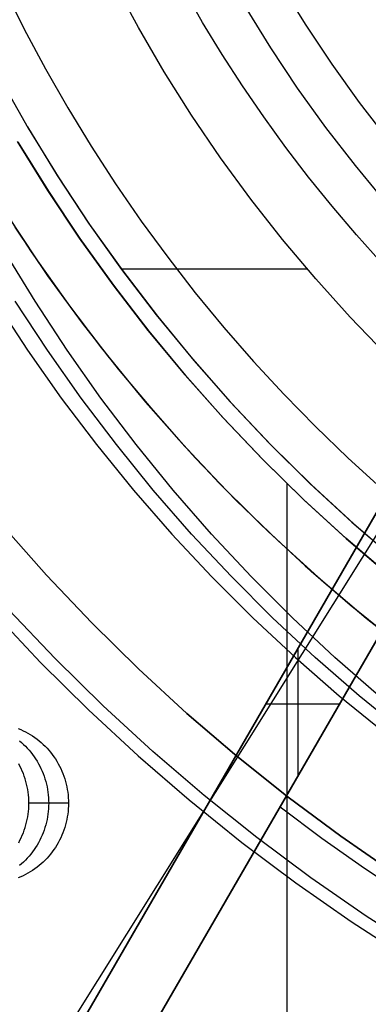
# Model space of a CAD drawing. Header units: millimetres. Extents: x 7986 to 9191, y -11326 to -10283.
# Tile 103 of 256: x 8544 to 8555, y -10719 to -10689. Entities that reach past the tile are written whole.
import ezdxf

# ---------------------------------------------------------------- set-up
doc = ezdxf.new("R2010")
doc.units = ezdxf.units.MM
doc.layers.add('BLANCO METALICO', color=7, linetype='Continuous', true_color=0xededed)
doc.layers.add('color', color=7, linetype='Continuous')
doc.layers.add('luz', color=7, linetype='Continuous')

msp = doc.modelspace()

# ---------------------------------------------------------------- linework, layer by layer
at = {"color": 7, "true_color": 0xffffff}
for p, q in [((8547.43, -10688.802, 34.059), (8546.668, -10687.386, 34.059)), ((8547.43, -10688.802, 34.059), (8546.668, -10687.386, 34.059)), ((8551.899, -10687.486, 24.474), (8552.669, -10688.735, 24.474)), ((8551.899, -10687.486, 24.474), (8552.669, -10688.735, 24.474)), ((8543.233, -10687.595, 75.023), (8543.862, -10688.856, 75.023)), ((8543.233, -10687.595, 75.023), (8543.862, -10688.856, 75.023)), ((8549.441, -10688.644, 32.648), (8548.858, -10687.623, 32.648)), ((8549.441, -10688.644, 32.648), (8548.858, -10687.623, 32.648)), ((8550.77, -10688.156, 77.059), (8551.564, -10689.443, 77.059)), ((8550.77, -10688.156, 77.059), (8551.564, -10689.443, 77.059)), ((8550.05, -10689.648, 32.648), (8549.441, -10688.644, 32.648)), ((8550.05, -10689.648, 32.648), (8549.441, -10688.644, 32.648)), ((8543.862, -10688.856, 75.023), (8544.525, -10690.098, 75.023)), ((8543.862, -10688.856, 75.023), (8544.525, -10690.098, 75.023)), ((8548.24, -10690.191, 34.059), (8547.43, -10688.802, 34.059)), ((8548.24, -10690.191, 34.059), (8547.43, -10688.802, 34.059)), ((8552.669, -10688.735, 24.474), (8553.481, -10689.957, 24.474)), ((8552.669, -10688.735, 24.474), (8553.481, -10689.957, 24.474)), ((8550.687, -10690.636, 32.648), (8550.05, -10689.648, 32.648)), ((8550.687, -10690.636, 32.648), (8550.05, -10689.648, 32.648)), ((8551.564, -10689.443, 77.059), (8552.401, -10690.703, 77.059)), ((8551.564, -10689.443, 77.059), (8552.401, -10690.703, 77.059)), ((8553.481, -10689.957, 24.474), (8554.336, -10691.15, 24.474)), ((8553.481, -10689.957, 24.474), (8554.336, -10691.15, 24.474)), ((8544.525, -10690.098, 75.023), (8545.223, -10691.321, 75.023)), ((8544.525, -10690.098, 75.023), (8545.223, -10691.321, 75.023)), ((8549.097, -10691.552, 34.059), (8548.24, -10690.191, 34.059)), ((8549.097, -10691.552, 34.059), (8548.24, -10690.191, 34.059)), ((8543.109, -10690.401, 34.059), (8543.988, -10691.957, 34.059)), ((8543.109, -10690.401, 34.059), (8543.988, -10691.957, 34.059)), ((8551.35, -10691.606, 32.648), (8550.687, -10690.636, 32.648)), ((8551.35, -10691.606, 32.648), (8550.687, -10690.636, 32.648)), ((8552.401, -10690.703, 77.059), (8553.282, -10691.933, 77.059)), ((8552.401, -10690.703, 77.059), (8553.282, -10691.933, 77.059)), ((8554.336, -10691.15, 24.474), (8555.231, -10692.313, 24.474)), ((8554.336, -10691.15, 24.474), (8555.231, -10692.313, 24.474)), ((8545.223, -10691.321, 75.023), (8545.955, -10692.524, 75.023)), ((8545.223, -10691.321, 75.023), (8545.955, -10692.524, 75.023)), ((8550.001, -10692.883, 34.059), (8549.097, -10691.552, 34.059)), ((8550.001, -10692.883, 34.059), (8549.097, -10691.552, 34.059)), ((8552.038, -10692.558, 32.648), (8551.35, -10691.606, 32.648)), ((8552.038, -10692.558, 32.648), (8551.35, -10691.606, 32.648)), ((8543.961, -10691.911, 34.059), (8544.891, -10693.436, 34.059)), ((8543.988, -10691.957, 34.059), (8544.921, -10693.482, 34.059)), ((8543.988, -10691.957, 34.059), (8544.921, -10693.482, 34.059)), ((8553.282, -10691.933, 77.059), (8554.205, -10693.131, 77.059)), ((8553.282, -10691.933, 77.059), (8554.205, -10693.131, 77.059)), ((8544.597, -10693.905, 60.059), (8543.653, -10692.374, 60.059)), ((8544.597, -10693.905, 60.059), (8543.653, -10692.374, 60.059)), ((8543.663, -10692.391, 39.059), (8544.607, -10693.921, 39.059)), ((8543.663, -10692.391, 39.059), (8544.607, -10693.921, 39.059)), ((8543.672, -10692.406, 49.559), (8544.616, -10693.935, 49.559)), ((8545.955, -10692.524, 75.023), (8546.72, -10693.706, 75.023)), ((8545.955, -10692.524, 75.023), (8546.72, -10693.706, 75.023)), ((8552.751, -10693.491, 32.648), (8552.038, -10692.558, 32.648)), ((8552.751, -10693.491, 32.648), (8552.038, -10692.558, 32.648)), ((8550.949, -10694.182, 34.059), (8550.001, -10692.883, 34.059)), ((8550.949, -10694.182, 34.059), (8550.001, -10692.883, 34.059)), ((8554.205, -10693.131, 77.059), (8555.168, -10694.298, 77.059)), ((8554.205, -10693.131, 77.059), (8555.168, -10694.298, 77.059)), ((8544.891, -10693.436, 34.059), (8545.874, -10694.928, 34.059)), ((8544.921, -10693.482, 34.059), (8545.905, -10694.974, 34.059)), ((8544.921, -10693.482, 34.059), (8545.905, -10694.974, 34.059)), ((8553.488, -10694.405, 32.648), (8552.751, -10693.491, 32.648)), ((8553.488, -10694.405, 32.648), (8552.751, -10693.491, 32.648)), ((8545.593, -10695.402, 60.059), (8544.597, -10693.905, 60.059)), ((8545.593, -10695.402, 60.059), (8544.597, -10693.905, 60.059)), ((8544.607, -10693.921, 39.059), (8545.603, -10695.417, 39.059)), ((8544.607, -10693.921, 39.059), (8545.603, -10695.417, 39.059)), ((8544.616, -10693.935, 49.559), (8545.612, -10695.431, 49.559)), ((8546.72, -10693.706, 75.023), (8547.518, -10694.865, 75.023)), ((8546.72, -10693.706, 75.023), (8547.518, -10694.865, 75.023)), ((8543.058, -10694.262, 37.555), (8544.077, -10695.827, 37.555)), ((8551.94, -10695.448, 34.059), (8550.949, -10694.182, 34.059)), ((8551.94, -10695.448, 34.059), (8550.949, -10694.182, 34.059)), ((8543.251, -10694.567, 39.059), (8544.273, -10696.115, 39.059)), ((8543.251, -10694.567, 39.059), (8544.273, -10696.115, 39.059)), ((8554.249, -10695.301, 32.648), (8553.488, -10694.405, 32.648)), ((8554.249, -10695.301, 32.648), (8553.488, -10694.405, 32.648)), ((8547.518, -10694.865, 75.023), (8548.349, -10696.001, 75.023)), ((8547.518, -10694.865, 75.023), (8548.349, -10696.001, 75.023)), ((8543.566, -10695.058, 36.051), (8544.594, -10696.578, 36.051)), ((8543.566, -10695.058, 36.051), (8544.594, -10696.578, 36.051)), ((8545.874, -10694.928, 34.059), (8546.907, -10696.384, 34.059)), ((8545.905, -10694.974, 34.059), (8546.941, -10696.43, 34.059)), ((8545.905, -10694.974, 34.059), (8546.941, -10696.43, 34.059)), ((8546.64, -10696.865, 60.059), (8545.593, -10695.402, 60.059)), ((8546.64, -10696.865, 60.059), (8545.593, -10695.402, 60.059)), ((8545.603, -10695.417, 39.059), (8546.65, -10696.878, 39.059)), ((8545.603, -10695.417, 39.059), (8546.65, -10696.878, 39.059)), ((8545.612, -10695.431, 49.559), (8546.659, -10696.891, 49.559)), ((8552.975, -10696.68, 34.059), (8551.94, -10695.448, 34.059)), ((8552.975, -10696.68, 34.059), (8551.94, -10695.448, 34.059)), ((8555.033, -10696.176, 32.648), (8554.249, -10695.301, 32.648)), ((8555.033, -10696.176, 32.648), (8554.249, -10695.301, 32.648)), ((8544.199, -10697.379, 51.017), (8543.247, -10695.811, 51.236)), ((8544.077, -10695.827, 37.555), (8545.151, -10697.356, 37.555)), ((8544.273, -10696.115, 39.059), (8545.349, -10697.627, 39.059)), ((8544.273, -10696.115, 39.059), (8545.349, -10697.627, 39.059)), ((8548.349, -10696.001, 75.023), (8549.211, -10697.113, 75.023)), ((8548.349, -10696.001, 75.023), (8549.211, -10697.113, 75.023)), ((8546.903, -10696.366, 34.059), (8552.705, -10696.366, 34.059)), ((8546.907, -10696.384, 34.059), (8547.99, -10697.804, 34.059)), ((8546.941, -10696.43, 34.059), (8548.026, -10697.85, 34.059)), ((8546.941, -10696.43, 34.059), (8548.026, -10697.85, 34.059)), ((8544.594, -10696.578, 36.051), (8545.674, -10698.063, 36.051)), ((8544.594, -10696.578, 36.051), (8545.674, -10698.063, 36.051)), ((8554.051, -10697.875, 34.059), (8552.975, -10696.68, 34.059)), ((8554.051, -10697.875, 34.059), (8552.975, -10696.68, 34.059)), ((8547.736, -10698.29, 60.059), (8546.64, -10696.865, 60.059)), ((8547.736, -10698.29, 60.059), (8546.64, -10696.865, 60.059)), ((8546.65, -10696.878, 39.059), (8547.747, -10698.303, 39.059)), ((8546.65, -10696.878, 39.059), (8547.747, -10698.303, 39.059)), ((8546.659, -10696.891, 49.559), (8547.756, -10698.315, 49.559)), ((8545.151, -10697.356, 37.555), (8546.277, -10698.846, 37.555)), ((8549.211, -10697.113, 75.023), (8550.106, -10698.2, 75.023)), ((8549.211, -10697.113, 75.023), (8550.106, -10698.2, 75.023)), ((8542.962, -10697.379, 45.658), (8543.966, -10698.913, 45.426)), ((8544.585, -10698.913, 48.105), (8543.581, -10697.379, 48.337)), ((8545.204, -10698.913, 50.785), (8544.199, -10697.379, 51.017)), ((8545.349, -10697.627, 39.059), (8546.477, -10699.1, 39.059)), ((8545.349, -10697.627, 39.059), (8546.477, -10699.1, 39.059)), ((8547.99, -10697.804, 34.059), (8549.121, -10699.186, 34.059)), ((8548.026, -10697.85, 34.059), (8549.16, -10699.231, 34.059)), ((8548.026, -10697.85, 34.059), (8549.16, -10699.231, 34.059)), ((8555.168, -10699.033, 34.059), (8554.051, -10697.875, 34.059)), ((8555.168, -10699.033, 34.059), (8554.051, -10697.875, 34.059)), ((8545.674, -10698.063, 36.051), (8546.803, -10699.509, 36.051)), ((8545.674, -10698.063, 36.051), (8546.803, -10699.509, 36.051)), ((8550.106, -10698.2, 75.023), (8551.03, -10699.26, 75.023)), ((8550.106, -10698.2, 75.023), (8551.03, -10699.26, 75.023)), ((8548.882, -10699.676, 60.059), (8547.736, -10698.29, 60.059)), ((8548.882, -10699.676, 60.059), (8547.736, -10698.29, 60.059)), ((8547.747, -10698.303, 39.059), (8548.892, -10699.688, 39.059)), ((8547.747, -10698.303, 39.059), (8548.892, -10699.688, 39.059)), ((8547.756, -10698.315, 49.559), (8548.902, -10699.699, 49.559)), ((8546.277, -10698.846, 37.555), (8547.454, -10700.297, 37.555)), ((8543.966, -10698.913, 45.426), (8545.021, -10700.41, 45.182)), ((8545.64, -10700.41, 47.862), (8544.585, -10698.913, 48.105)), ((8546.258, -10700.41, 50.541), (8545.204, -10698.913, 50.785)), ((8546.477, -10699.1, 39.059), (8547.654, -10700.534, 39.059)), ((8546.477, -10699.1, 39.059), (8547.654, -10700.534, 39.059)), ((8549.121, -10699.186, 34.059), (8550.3, -10700.527, 34.059)), ((8546.803, -10699.509, 36.051), (8547.982, -10700.916, 36.051)), ((8546.803, -10699.509, 36.051), (8547.982, -10700.916, 36.051)), ((8549.16, -10699.231, 34.059), (8550.341, -10700.573, 34.059)), ((8549.16, -10699.231, 34.059), (8550.341, -10700.573, 34.059)), ((8551.03, -10699.26, 75.023), (8551.985, -10700.294, 75.023)), ((8551.03, -10699.26, 75.023), (8551.985, -10700.294, 75.023)), ((8550.074, -10701.022, 60.059), (8548.882, -10699.676, 60.059)), ((8550.074, -10701.022, 60.059), (8548.882, -10699.676, 60.059)), ((8548.892, -10699.688, 39.059), (8550.085, -10701.033, 39.059)), ((8548.892, -10699.688, 39.059), (8550.085, -10701.033, 39.059)), ((8548.902, -10699.699, 49.559), (8550.094, -10701.044, 49.559)), ((8545.021, -10700.41, 45.182), (8546.125, -10701.869, 44.927)), ((8546.744, -10701.869, 47.607), (8545.64, -10700.41, 47.862)), ((8547.363, -10701.869, 50.286), (8546.258, -10700.41, 50.541)), ((8547.454, -10700.297, 37.555), (8548.681, -10701.705, 37.555)), ((8551.985, -10700.294, 75.023), (8552.968, -10701.301, 75.023)), ((8551.985, -10700.294, 75.023), (8552.968, -10701.301, 75.023)), ((8547.654, -10700.534, 39.059), (8548.881, -10701.926, 39.059)), ((8547.654, -10700.534, 39.059), (8548.881, -10701.926, 39.059)), ((8550.3, -10700.527, 34.059), (8551.524, -10701.827, 34.059)), ((8550.341, -10700.573, 34.059), (8551.568, -10701.872, 34.059)), ((8550.341, -10700.573, 34.059), (8551.568, -10701.872, 34.059)), ((8547.982, -10700.916, 36.051), (8549.208, -10702.282, 36.051)), ((8547.982, -10700.916, 36.051), (8549.208, -10702.282, 36.051)), ((8551.312, -10702.326, 60.059), (8550.074, -10701.022, 60.059)), ((8551.312, -10702.326, 60.059), (8550.074, -10701.022, 60.059)), ((8550.085, -10701.033, 39.059), (8551.323, -10702.337, 39.059)), ((8550.085, -10701.033, 39.059), (8551.323, -10702.337, 39.059)), ((8550.094, -10701.044, 49.559), (8551.332, -10702.346, 49.559)), ((8552.968, -10701.301, 75.023), (8553.979, -10702.28, 75.023)), ((8552.968, -10701.301, 75.023), (8553.979, -10702.28, 75.023)), ((8546.125, -10701.869, 44.927), (8547.278, -10703.289, 44.661)), ((8547.896, -10703.289, 47.341), (8546.744, -10701.869, 47.607)), ((8548.515, -10703.289, 50.02), (8547.363, -10701.869, 50.286)), ((8548.681, -10701.705, 37.555), (8549.956, -10703.07, 37.555)), ((8548.881, -10701.926, 39.059), (8550.155, -10703.275, 39.059)), ((8548.881, -10701.926, 39.059), (8550.155, -10703.275, 39.059)), ((8551.524, -10701.827, 34.059), (8552.793, -10703.084, 34.059)), ((8551.568, -10701.872, 34.059), (8552.84, -10703.129, 34.059)), ((8551.568, -10701.872, 34.059), (8552.84, -10703.129, 34.059)), ((8549.208, -10702.282, 36.051), (8550.48, -10703.605, 36.051)), ((8549.208, -10702.282, 36.051), (8550.48, -10703.605, 36.051)), ((8553.979, -10702.28, 75.023), (8555.018, -10703.231, 75.023)), ((8553.979, -10702.28, 75.023), (8555.018, -10703.231, 75.023)), ((8552.595, -10703.587, 60.059), (8551.312, -10702.326, 60.059)), ((8552.595, -10703.587, 60.059), (8551.312, -10702.326, 60.059)), ((8551.323, -10702.337, 39.059), (8552.605, -10703.596, 39.059)), ((8551.323, -10702.337, 39.059), (8552.605, -10703.596, 39.059)), ((8551.332, -10702.346, 49.559), (8552.614, -10703.605, 49.559)), ((8549.956, -10703.07, 37.555), (8551.278, -10704.39, 37.555)), ((8552.069, -10703.081, 60.059), (8552.069, -10726.683, 60.059)), ((8552.793, -10703.084, 34.059), (8554.104, -10704.296, 34.059)), ((8552.84, -10703.129, 34.059), (8554.154, -10704.34, 34.059)), ((8552.84, -10703.129, 34.059), (8554.154, -10704.34, 34.059)), ((8547.278, -10703.289, 44.661), (8548.477, -10704.667, 44.384)), ((8549.096, -10704.667, 47.064), (8547.896, -10703.289, 47.341)), ((8549.714, -10704.667, 49.743), (8548.515, -10703.289, 50.02)), ((8550.155, -10703.275, 39.059), (8551.476, -10704.579, 39.059)), ((8550.155, -10703.275, 39.059), (8551.476, -10704.579, 39.059)), ((8550.48, -10703.605, 36.051), (8551.797, -10704.884, 36.051)), ((8550.48, -10703.605, 36.051), (8551.797, -10704.884, 36.051)), ((8553.92, -10704.802, 60.059), (8552.595, -10703.587, 60.059)), ((8553.92, -10704.802, 60.059), (8552.595, -10703.587, 60.059)), ((8552.605, -10703.596, 39.059), (8553.93, -10704.811, 39.059)), ((8552.605, -10703.596, 39.059), (8553.93, -10704.811, 39.059)), ((8552.614, -10703.605, 49.559), (8553.939, -10704.819, 49.559)), ((8551.278, -10704.39, 37.555), (8552.645, -10705.663, 37.555)), ((8554.104, -10704.296, 34.059), (8555.457, -10705.462, 34.059)), ((8554.154, -10704.34, 34.059), (8555.509, -10705.505, 34.059)), ((8554.154, -10704.34, 34.059), (8555.509, -10705.505, 34.059)), ((8548.477, -10704.667, 44.384), (8549.722, -10706.002, 44.097)), ((8550.34, -10706.002, 46.777), (8549.096, -10704.667, 47.064)), ((8550.959, -10706.002, 49.456), (8549.714, -10704.667, 49.743)), ((8551.476, -10704.579, 39.059), (8552.84, -10705.837, 39.059)), ((8551.476, -10704.579, 39.059), (8552.84, -10705.837, 39.059)), ((8551.797, -10704.884, 36.051), (8553.157, -10706.117, 36.051)), ((8551.797, -10704.884, 36.051), (8553.157, -10706.117, 36.051)), ((8555.287, -10705.971, 60.059), (8553.92, -10704.802, 60.059)), ((8555.287, -10705.971, 60.059), (8553.92, -10704.802, 60.059)), ((8553.93, -10704.811, 39.059), (8555.296, -10705.979, 39.059)), ((8553.93, -10704.811, 39.059), (8555.296, -10705.979, 39.059)), ((8553.939, -10704.819, 49.559), (8555.305, -10705.987, 49.559)), ((8552.645, -10705.663, 37.555), (8554.056, -10706.887, 37.555)), ((8552.84, -10705.837, 39.059), (8554.247, -10707.046, 39.059)), ((8552.84, -10705.837, 39.059), (8554.247, -10707.046, 39.059)), ((8549.722, -10706.002, 44.097), (8551.01, -10707.292, 43.799)), ((8551.629, -10707.292, 46.479), (8550.34, -10706.002, 46.777)), ((8552.248, -10707.292, 49.159), (8550.959, -10706.002, 49.456)), ((8553.157, -10706.117, 36.051), (8554.558, -10707.302, 36.051)), ((8553.157, -10706.117, 36.051), (8554.558, -10707.302, 36.051)), ((8554.056, -10706.887, 37.555), (8555.509, -10708.061, 37.555)), ((8554.247, -10707.046, 39.059), (8555.696, -10708.206, 39.059)), ((8554.247, -10707.046, 39.059), (8555.696, -10708.206, 39.059)), ((8551.01, -10707.292, 43.799), (8552.341, -10708.536, 43.492)), ((8552.96, -10708.536, 46.172), (8551.629, -10707.292, 46.479)), ((8553.579, -10708.536, 48.851), (8552.248, -10707.292, 49.159)), ((8554.558, -10707.302, 36.051), (8555.999, -10708.439, 36.051)), ((8554.558, -10707.302, 36.051), (8555.999, -10708.439, 36.051)), ((8552.341, -10708.536, 43.492), (8553.713, -10709.732, 43.175)), ((8554.332, -10709.732, 45.855), (8552.96, -10708.536, 46.172)), ((8554.951, -10709.732, 48.535), (8553.579, -10708.536, 48.851)), ((8553.713, -10709.732, 43.175), (8555.124, -10710.879, 42.85)), ((8555.743, -10710.879, 45.529), (8554.332, -10709.732, 45.855)), ((8543.673, -10710.759, 51.138), (8543.751, -10710.791, 51.12)), ((8543.751, -10710.791, 51.12), (8543.828, -10710.826, 51.102)), ((8543.828, -10710.826, 51.102), (8543.903, -10710.863, 51.085)), ((8543.903, -10710.863, 51.085), (8543.978, -10710.903, 51.068)), ((8543.978, -10710.903, 51.068), (8544.051, -10710.946, 51.051)), ((8543.709, -10711.142, 48.307), (8543.774, -10711.197, 48.293)), ((8543.774, -10711.197, 48.293), (8543.837, -10711.254, 48.278)), ((8544.051, -10710.946, 51.051), (8544.123, -10710.991, 51.034)), ((8544.123, -10710.991, 51.034), (8544.193, -10711.039, 51.018)), ((8544.193, -10711.039, 51.018), (8544.261, -10711.089, 51.002)), ((8544.261, -10711.089, 51.002), (8544.328, -10711.142, 50.987)), ((8544.328, -10711.142, 50.987), (8544.392, -10711.197, 50.972)), ((8544.392, -10711.197, 50.972), (8544.455, -10711.254, 50.958)), ((8543.837, -10711.254, 48.278), (8543.898, -10711.313, 48.264)), ((8543.898, -10711.313, 48.264), (8543.957, -10711.375, 48.25)), ((8543.957, -10711.375, 48.25), (8544.014, -10711.439, 48.237)), ((8544.014, -10711.439, 48.237), (8544.068, -10711.504, 48.225)), ((8544.068, -10711.504, 48.225), (8544.121, -10711.572, 48.212)), ((8544.455, -10711.254, 50.958), (8544.516, -10711.313, 50.943)), ((8544.516, -10711.313, 50.943), (8544.575, -10711.375, 50.93)), ((8544.575, -10711.375, 50.93), (8544.632, -10711.439, 50.917)), ((8544.632, -10711.439, 50.917), (8544.687, -10711.504, 50.904)), ((8544.687, -10711.504, 50.904), (8544.739, -10711.572, 50.892)), ((8544.121, -10711.572, 48.212), (8544.171, -10711.641, 48.201)), ((8544.171, -10711.641, 48.201), (8544.219, -10711.712, 48.19)), ((8544.219, -10711.712, 48.19), (8544.264, -10711.785, 48.179)), ((8544.264, -10711.785, 48.179), (8544.307, -10711.859, 48.169)), ((8544.739, -10711.572, 50.892), (8544.789, -10711.641, 50.88)), ((8544.789, -10711.641, 50.88), (8544.837, -10711.712, 50.869)), ((8544.837, -10711.712, 50.869), (8544.883, -10711.785, 50.859)), ((8544.883, -10711.785, 50.859), (8544.925, -10711.859, 50.849)), ((8543.729, -10711.935, 45.481), (8543.688, -10711.859, 45.49)), ((8543.766, -10712.012, 45.472), (8543.729, -10711.935, 45.481)), ((8543.801, -10712.09, 45.464), (8543.766, -10712.012, 45.472)), ((8543.834, -10712.17, 45.456), (8543.801, -10712.09, 45.464)), ((8544.307, -10711.859, 48.169), (8544.347, -10711.935, 48.16)), ((8544.347, -10711.935, 48.16), (8544.385, -10712.012, 48.151)), ((8544.385, -10712.012, 48.151), (8544.42, -10712.09, 48.143)), ((8544.42, -10712.09, 48.143), (8544.453, -10712.17, 48.136)), ((8544.925, -10711.859, 50.849), (8544.966, -10711.935, 50.84)), ((8544.966, -10711.935, 50.84), (8545.004, -10712.012, 50.831)), ((8545.004, -10712.012, 50.831), (8545.039, -10712.09, 50.823)), ((8545.039, -10712.09, 50.823), (8545.071, -10712.17, 50.815)), ((8543.864, -10712.25, 45.449), (8543.834, -10712.17, 45.456)), ((8543.891, -10712.332, 45.443), (8543.864, -10712.25, 45.449)), ((8543.915, -10712.415, 45.438), (8543.891, -10712.332, 45.443)), ((8543.937, -10712.498, 45.433), (8543.915, -10712.415, 45.438)), ((8544.453, -10712.17, 48.136), (8544.482, -10712.25, 48.129)), ((8544.482, -10712.25, 48.129), (8544.51, -10712.332, 48.123)), ((8544.51, -10712.332, 48.123), (8544.534, -10712.415, 48.117)), ((8544.534, -10712.415, 48.117), (8544.555, -10712.498, 48.112)), ((8545.071, -10712.17, 50.815), (8545.101, -10712.25, 50.808)), ((8545.101, -10712.25, 50.808), (8545.128, -10712.332, 50.802)), ((8545.128, -10712.332, 50.802), (8545.152, -10712.415, 50.797)), ((8545.152, -10712.415, 50.797), (8545.174, -10712.498, 50.792)), ((8543.955, -10712.582, 45.428), (8543.937, -10712.498, 45.433)), ((8543.971, -10712.667, 45.425), (8543.955, -10712.582, 45.428)), ((8543.984, -10712.752, 45.422), (8543.971, -10712.667, 45.425)), ((8543.994, -10712.838, 45.419), (8543.984, -10712.752, 45.422)), ((8544.555, -10712.498, 48.112), (8544.574, -10712.582, 48.108)), ((8544.574, -10712.582, 48.108), (8544.59, -10712.667, 48.104)), ((8544.59, -10712.667, 48.104), (8544.603, -10712.752, 48.101)), ((8544.603, -10712.752, 48.101), (8544.613, -10712.838, 48.099)), ((8545.174, -10712.498, 50.792), (8545.193, -10712.582, 50.787)), ((8545.193, -10712.582, 50.787), (8545.209, -10712.667, 50.784)), ((8545.209, -10712.667, 50.784), (8545.222, -10712.752, 50.781)), ((8545.222, -10712.752, 50.781), (8545.232, -10712.838, 50.778)), ((8544.002, -10712.924, 45.418), (8543.994, -10712.838, 45.419)), ((8544.006, -10713.01, 45.417), (8544.002, -10712.924, 45.418)), ((8544.008, -10713.096, 45.416), (8544.006, -10713.01, 45.417)), ((8544.613, -10712.838, 48.099), (8544.62, -10712.924, 48.097)), ((8544.62, -10712.924, 48.097), (8544.625, -10713.01, 48.096)), ((8544.625, -10713.01, 48.096), (8544.626, -10713.096, 48.096)), ((8545.232, -10712.838, 50.778), (8545.239, -10712.924, 50.777)), ((8545.239, -10712.924, 50.777), (8545.243, -10713.01, 50.776)), ((8545.243, -10713.01, 50.776), (8545.245, -10713.096, 50.775)), ((8543.984, -10713.441, 45.422), (8543.994, -10713.355, 45.419)), ((8543.994, -10713.355, 45.419), (8544.002, -10713.269, 45.418)), ((8544.002, -10713.269, 45.418), (8544.006, -10713.183, 45.417)), ((8544.006, -10713.183, 45.417), (8544.008, -10713.096, 45.416)), ((8545.245, -10713.096, 50.775), (8544.008, -10713.096, 45.416)), ((8545.245, -10713.096, 50.775), (8544.008, -10713.096, 45.416)), ((8544.613, -10713.355, 48.099), (8544.603, -10713.441, 48.101)), ((8544.62, -10713.269, 48.097), (8544.613, -10713.355, 48.099)), ((8544.625, -10713.183, 48.096), (8544.62, -10713.269, 48.097)), ((8544.626, -10713.096, 48.096), (8544.625, -10713.183, 48.096)), ((8545.232, -10713.355, 50.778), (8545.222, -10713.441, 50.781)), ((8545.239, -10713.269, 50.777), (8545.232, -10713.355, 50.778)), ((8545.243, -10713.183, 50.776), (8545.239, -10713.269, 50.777)), ((8545.245, -10713.096, 50.775), (8545.243, -10713.183, 50.776)), ((8543.915, -10713.778, 45.438), (8543.937, -10713.695, 45.433)), ((8543.937, -10713.695, 45.433), (8543.955, -10713.611, 45.428)), ((8543.955, -10713.611, 45.428), (8543.971, -10713.526, 45.425)), ((8543.971, -10713.526, 45.425), (8543.984, -10713.441, 45.422)), ((8544.555, -10713.695, 48.112), (8544.534, -10713.778, 48.117)), ((8544.574, -10713.611, 48.108), (8544.555, -10713.695, 48.112)), ((8544.59, -10713.526, 48.104), (8544.574, -10713.611, 48.108)), ((8544.603, -10713.441, 48.101), (8544.59, -10713.526, 48.104)), ((8545.174, -10713.695, 50.792), (8545.152, -10713.778, 50.797)), ((8545.193, -10713.611, 50.787), (8545.174, -10713.695, 50.792)), ((8545.209, -10713.526, 50.784), (8545.193, -10713.611, 50.787)), ((8545.222, -10713.441, 50.781), (8545.209, -10713.526, 50.784)), ((8543.834, -10714.023, 45.456), (8543.864, -10713.942, 45.449)), ((8543.864, -10713.942, 45.449), (8543.891, -10713.861, 45.443)), ((8543.891, -10713.861, 45.443), (8543.915, -10713.778, 45.438)), ((8544.482, -10713.942, 48.129), (8544.453, -10714.023, 48.136)), ((8544.51, -10713.861, 48.123), (8544.482, -10713.942, 48.129)), ((8544.534, -10713.778, 48.117), (8544.51, -10713.861, 48.123)), ((8545.101, -10713.942, 50.808), (8545.071, -10714.023, 50.815)), ((8545.128, -10713.861, 50.802), (8545.101, -10713.942, 50.808)), ((8545.152, -10713.778, 50.797), (8545.128, -10713.861, 50.802)), ((8543.688, -10714.334, 45.49), (8543.729, -10714.258, 45.481)), ((8543.729, -10714.258, 45.481), (8543.766, -10714.181, 45.472)), ((8543.766, -10714.181, 45.472), (8543.801, -10714.103, 45.464)), ((8543.801, -10714.103, 45.464), (8543.834, -10714.023, 45.456)), ((8544.347, -10714.258, 48.16), (8544.307, -10714.334, 48.169)), ((8544.385, -10714.181, 48.151), (8544.347, -10714.258, 48.16)), ((8544.42, -10714.103, 48.143), (8544.385, -10714.181, 48.151)), ((8544.453, -10714.023, 48.136), (8544.42, -10714.103, 48.143)), ((8544.966, -10714.258, 50.84), (8544.925, -10714.334, 50.849)), ((8545.004, -10714.181, 50.831), (8544.966, -10714.258, 50.84)), ((8545.039, -10714.103, 50.823), (8545.004, -10714.181, 50.831)), ((8545.071, -10714.023, 50.815), (8545.039, -10714.103, 50.823)), ((8544.121, -10714.621, 48.212), (8544.068, -10714.689, 48.225)), ((8544.171, -10714.552, 48.201), (8544.121, -10714.621, 48.212)), ((8544.219, -10714.481, 48.19), (8544.171, -10714.552, 48.201)), ((8544.264, -10714.408, 48.179), (8544.219, -10714.481, 48.19)), ((8544.307, -10714.334, 48.169), (8544.264, -10714.408, 48.179)), ((8544.739, -10714.621, 50.892), (8544.687, -10714.689, 50.904)), ((8544.789, -10714.552, 50.88), (8544.739, -10714.621, 50.892)), ((8544.837, -10714.481, 50.869), (8544.789, -10714.552, 50.88)), ((8544.883, -10714.408, 50.859), (8544.837, -10714.481, 50.869)), ((8544.925, -10714.334, 50.849), (8544.883, -10714.408, 50.859)), ((8543.898, -10714.879, 48.264), (8543.837, -10714.939, 48.278)), ((8543.957, -10714.818, 48.25), (8543.898, -10714.879, 48.264)), ((8544.014, -10714.754, 48.237), (8543.957, -10714.818, 48.25)), ((8544.068, -10714.689, 48.225), (8544.014, -10714.754, 48.237)), ((8544.516, -10714.879, 50.943), (8544.455, -10714.939, 50.958)), ((8544.575, -10714.818, 50.93), (8544.516, -10714.879, 50.943)), ((8544.632, -10714.754, 50.917), (8544.575, -10714.818, 50.93)), ((8544.687, -10714.689, 50.904), (8544.632, -10714.754, 50.917)), ((8543.774, -10714.996, 48.293), (8543.709, -10715.051, 48.307)), ((8543.837, -10714.939, 48.278), (8543.774, -10714.996, 48.293)), ((8544.123, -10715.202, 51.034), (8544.051, -10715.247, 51.051)), ((8544.193, -10715.154, 51.018), (8544.123, -10715.202, 51.034)), ((8544.261, -10715.104, 51.002), (8544.193, -10715.154, 51.018)), ((8544.328, -10715.051, 50.987), (8544.261, -10715.104, 51.002)), ((8544.392, -10714.996, 50.972), (8544.328, -10715.051, 50.987)), ((8544.455, -10714.939, 50.958), (8544.392, -10714.996, 50.972)), ((8543.751, -10715.402, 51.12), (8543.673, -10715.434, 51.138)), ((8543.828, -10715.367, 51.102), (8543.751, -10715.402, 51.12)), ((8543.903, -10715.33, 51.085), (8543.828, -10715.367, 51.102)), ((8543.978, -10715.29, 51.068), (8543.903, -10715.33, 51.085)), ((8544.051, -10715.247, 51.051), (8543.978, -10715.29, 51.068))]:
    msp.add_line(p, q, dxfattribs=at)
at = {"layer": 'BLANCO METALICO'}
for p, q in [((8546.111, -10723.167, 159.581), (8566.043, -10688.644, 159.581)), ((8566.043, -10688.644, 162.081), (8546.111, -10723.167, 162.081)), ((8546.111, -10723.167, 160.831), (8566.043, -10688.644, 160.831)), ((8561.217, -10693.003, 156.581), (8538.802, -10731.825, 156.581)), ((8561.217, -10693.003, 158.081), (8538.802, -10731.825, 158.081)), ((8544.379, -10722.167, 162.081), (8561.336, -10692.797, 162.081)), ((8544.379, -10722.167, 160.831), (8561.336, -10692.797, 160.831)), ((8561.217, -10693.003, 159.581), (8544.379, -10722.167, 159.581)), ((8552.857, -10707.482, 159.581), (8552.857, -10707.482, 162.081)), ((8552.423, -10712.235, 162.081), (8552.423, -10708.235, 162.081)), ((8551.414, -10709.981, 162.081), (8553.724, -10709.981, 162.081)), ((8550.01, -10712.414, 156.581), (8550.01, -10712.414, 159.581)), ((8551.868, -10713.21, 159.581), (8553.171, -10714.188, 159.581)), ((8553.171, -10714.188, 159.581), (8554.5, -10715.13, 159.581)), ((8554.5, -10715.13, 159.581), (8555.854, -10716.036, 159.581))]:
    msp.add_line(p, q, dxfattribs=at)
at = {"layer": 'color', "color": 254, "true_color": 0xcad1ee}
for p, q in [((8544.563, -10705.961, 2.259), (8543.203, -10704.421, 2.259)), ((8543.203, -10704.421, 0.259), (8544.563, -10705.961, 0.259)), ((8544.563, -10705.961, 2.259), (8543.203, -10704.421, 2.259)), ((8543.203, -10704.421, 0.259), (8544.563, -10705.961, 0.259)), ((8544.563, -10705.961, 1.259), (8543.203, -10704.421, 1.259)), ((8545.975, -10707.452, 2.259), (8544.563, -10705.961, 2.259)), ((8544.563, -10705.961, 0.259), (8545.975, -10707.452, 0.259)), ((8545.975, -10707.452, 2.259), (8544.563, -10705.961, 2.259)), ((8544.563, -10705.961, 0.259), (8545.975, -10707.452, 0.259)), ((8545.975, -10707.452, 1.259), (8544.563, -10705.961, 1.259)), ((8542.926, -10707.147, 2.259), (8544.373, -10708.687, 2.259)), ((8542.926, -10707.147, 4.359), (8544.373, -10708.687, 4.359)), ((8542.926, -10707.147, 2.259), (8544.373, -10708.687, 2.259)), ((8542.926, -10707.147, 3.309), (8544.373, -10708.687, 3.309)), ((8542.926, -10707.147, 4.359), (8544.373, -10708.687, 4.359)), ((8544.83, -10708.57, 0.259), (8543.38, -10707.039, 0.259)), ((8544.83, -10708.57, 0.259), (8543.38, -10707.039, 0.259)), ((8547.438, -10708.894, 2.259), (8545.975, -10707.452, 2.259)), ((8545.975, -10707.452, 0.259), (8547.438, -10708.894, 0.259)), ((8547.438, -10708.894, 2.259), (8545.975, -10707.452, 2.259)), ((8545.975, -10707.452, 0.259), (8547.438, -10708.894, 0.259)), ((8547.438, -10708.894, 1.259), (8545.975, -10707.452, 1.259)), ((8544.373, -10708.687, 2.259), (8545.872, -10710.176, 2.259)), ((8544.373, -10708.687, 4.359), (8545.872, -10710.176, 4.359)), ((8544.373, -10708.687, 2.259), (8545.872, -10710.176, 2.259)), ((8544.373, -10708.687, 3.309), (8545.872, -10710.176, 3.309)), ((8544.373, -10708.687, 4.359), (8545.872, -10710.176, 4.359)), ((8546.332, -10710.051, 0.259), (8544.83, -10708.57, 0.259)), ((8546.332, -10710.051, 0.259), (8544.83, -10708.57, 0.259)), ((8548.949, -10710.285, 2.259), (8547.438, -10708.894, 2.259)), ((8547.438, -10708.894, 0.259), (8548.949, -10710.285, 0.259)), ((8548.949, -10710.285, 2.259), (8547.438, -10708.894, 2.259)), ((8547.438, -10708.894, 0.259), (8548.949, -10710.285, 0.259)), ((8548.949, -10710.285, 1.259), (8547.438, -10708.894, 1.259)), ((8545.872, -10710.176, 2.259), (8547.421, -10711.613, 2.259)), ((8545.872, -10710.176, 4.359), (8547.421, -10711.613, 4.359)), ((8545.872, -10710.176, 2.259), (8547.421, -10711.613, 2.259)), ((8545.872, -10710.176, 3.309), (8547.421, -10711.613, 3.309)), ((8545.872, -10710.176, 4.359), (8547.421, -10711.613, 4.359)), ((8547.884, -10711.479, 0.259), (8546.332, -10710.051, 0.259)), ((8547.884, -10711.479, 0.259), (8546.332, -10710.051, 0.259)), ((8550.508, -10711.623, 2.259), (8548.949, -10710.285, 2.259)), ((8548.949, -10710.285, 0.259), (8550.508, -10711.623, 0.259)), ((8550.508, -10711.623, 2.259), (8548.949, -10710.285, 2.259)), ((8548.949, -10710.285, 0.259), (8550.508, -10711.623, 0.259)), ((8550.508, -10711.623, 1.259), (8548.949, -10710.285, 1.259)), ((8549.485, -10712.852, 0.259), (8547.884, -10711.479, 0.259)), ((8549.485, -10712.852, 0.259), (8547.884, -10711.479, 0.259)), ((8547.421, -10711.613, 2.259), (8549.018, -10712.996, 2.259)), ((8547.421, -10711.613, 4.359), (8549.018, -10712.996, 4.359)), ((8547.421, -10711.613, 2.259), (8549.018, -10712.996, 2.259)), ((8547.421, -10711.613, 3.309), (8549.018, -10712.996, 3.309)), ((8547.421, -10711.613, 4.359), (8549.018, -10712.996, 4.359)), ((8552.112, -10712.906, 2.259), (8550.508, -10711.623, 2.259)), ((8550.508, -10711.623, 0.259), (8552.112, -10712.906, 0.259)), ((8552.112, -10712.906, 2.259), (8550.508, -10711.623, 2.259)), ((8550.508, -10711.623, 0.259), (8552.112, -10712.906, 0.259)), ((8552.112, -10712.906, 1.259), (8550.508, -10711.623, 1.259)), ((8549.018, -10712.996, 2.259), (8550.663, -10714.323, 2.259)), ((8549.018, -10712.996, 4.359), (8550.663, -10714.323, 4.359)), ((8549.018, -10712.996, 2.259), (8550.663, -10714.323, 2.259)), ((8549.018, -10712.996, 3.309), (8550.663, -10714.323, 3.309)), ((8549.018, -10712.996, 4.359), (8550.663, -10714.323, 4.359)), ((8551.131, -10714.17, 0.259), (8549.485, -10712.852, 0.259)), ((8551.131, -10714.17, 0.259), (8549.485, -10712.852, 0.259)), ((8553.759, -10714.133, 2.259), (8552.112, -10712.906, 2.259)), ((8552.112, -10712.906, 0.259), (8553.759, -10714.133, 0.259)), ((8553.759, -10714.133, 2.259), (8552.112, -10712.906, 2.259)), ((8552.112, -10712.906, 0.259), (8553.759, -10714.133, 0.259)), ((8553.759, -10714.133, 1.259), (8552.112, -10712.906, 1.259)), ((8552.823, -10715.429, 0.259), (8551.131, -10714.17, 0.259)), ((8552.823, -10715.429, 0.259), (8551.131, -10714.17, 0.259)), ((8555.448, -10715.302, 2.259), (8553.759, -10714.133, 2.259)), ((8553.759, -10714.133, 0.259), (8555.448, -10715.302, 0.259)), ((8555.448, -10715.302, 2.259), (8553.759, -10714.133, 2.259)), ((8553.759, -10714.133, 0.259), (8555.448, -10715.302, 0.259)), ((8555.448, -10715.302, 1.259), (8553.759, -10714.133, 1.259)), ((8550.663, -10714.323, 2.259), (8552.351, -10715.593, 2.259)), ((8550.663, -10714.323, 4.359), (8552.351, -10715.593, 4.359)), ((8550.663, -10714.323, 2.259), (8552.351, -10715.593, 2.259)), ((8550.663, -10714.323, 3.309), (8552.351, -10715.593, 3.309)), ((8550.663, -10714.323, 4.359), (8552.351, -10715.593, 4.359)), ((8554.557, -10716.63, 0.259), (8552.823, -10715.429, 0.259)), ((8554.557, -10716.63, 0.259), (8552.823, -10715.429, 0.259)), ((8552.351, -10715.593, 2.259), (8554.082, -10716.804, 2.259)), ((8552.351, -10715.593, 4.359), (8554.082, -10716.804, 4.359)), ((8552.351, -10715.593, 2.259), (8554.082, -10716.804, 2.259)), ((8552.351, -10715.593, 3.309), (8554.082, -10716.804, 3.309)), ((8552.351, -10715.593, 4.359), (8554.082, -10716.804, 4.359)), ((8556.331, -10717.77, 0.259), (8554.557, -10716.63, 0.259)), ((8556.331, -10717.77, 0.259), (8554.557, -10716.63, 0.259)), ((8554.082, -10716.804, 2.259), (8555.854, -10717.955, 2.259)), ((8554.082, -10716.804, 4.359), (8555.854, -10717.955, 4.359)), ((8554.082, -10716.804, 2.259), (8555.854, -10717.955, 2.259)), ((8554.082, -10716.804, 3.309), (8555.854, -10717.955, 3.309)), ((8554.082, -10716.804, 4.359), (8555.854, -10717.955, 4.359))]:
    msp.add_line(p, q, dxfattribs=at)
at = {"layer": 'luz', "color": 254, "true_color": 0xcad1ee}
for p, q in [((8661.809, -10533.536, -59.991), (8501.738, -10789.728, -59.991)), ((8661.809, -10533.536, -58.491), (8501.738, -10789.728, -58.491))]:
    msp.add_line(p, q, dxfattribs=at)

doc.saveas('drawing.dxf')
